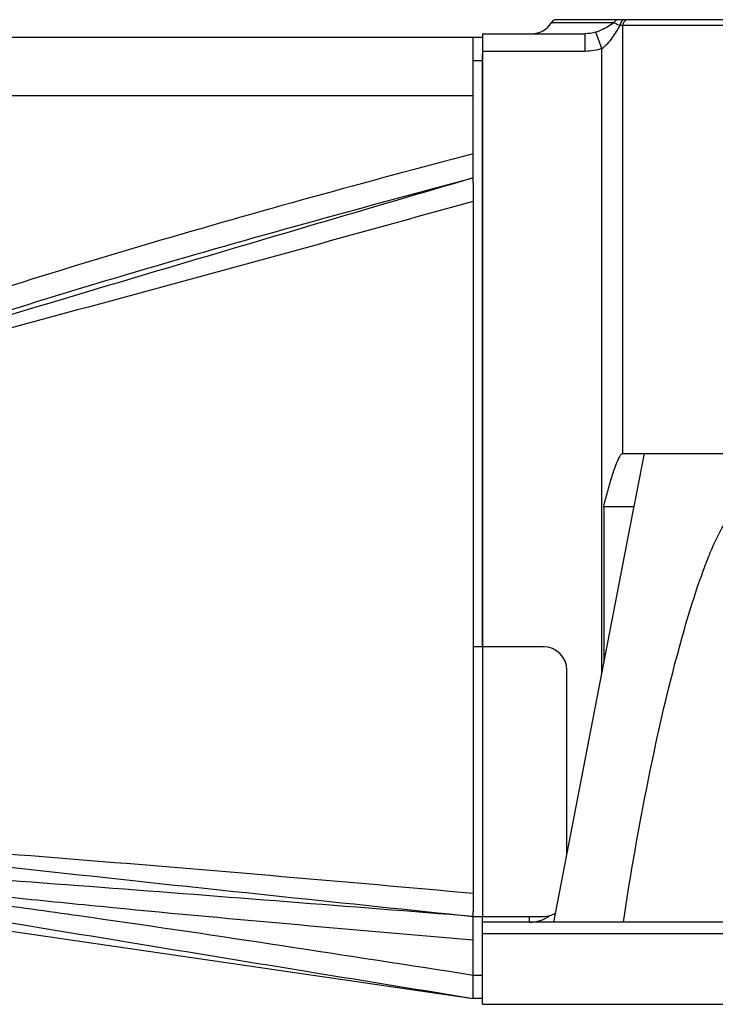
# Model space of a CAD drawing. Header units: millimetres. Extents: x 12 to 2508, y 25 to 1770.
# Tile 20 of 57: x 1839 to 1898, y 380 to 464. Entities that reach past the tile are written whole.
import ezdxf

# ---------------------------------------------------------------- set-up
doc = ezdxf.new("R2010")
doc.units = ezdxf.units.MM
for name, color, linetype in [('COVER_J_ABL45', 7, 'Continuous'), ('COVER_J_PBL49', 7, 'Continuous'), ('FLANGE_B_PBL47', 7, 'Continuous'), ('PLATE_J_PBL48', 7, 'Continuous'), ('오른쪽_7_VBL10', 7, 'Continuous')]:
    doc.layers.add(name, color=color, linetype=linetype)

# ---------------------------------------------------------------- blocks, each defined once
blk = doc.blocks.new('PLATE_J_PBL48', base_point=(2647.656, 734.096))
at = {"layer": 'PLATE_J_PBL48', "color": 7}
for p, q in [((2643.656, 775.096), (2644.456, 775.096)), ((2643.656, 762.702), (2643.656, 775.096)), ((2644.456, 723.096), (2644.456, 773.615)), ((2649.656, 723.096), (2643.656, 723.096)), ((2651.656, 705.497), (2651.656, 721.096)), ((2643.656, 693.096), (2643.656, 700.509)), ((2643.656, 700.096), (2649.656, 700.096)), ((2644.456, 699.596), (2644.456, 700.096)), ((2644.456, 693.096), (2643.656, 693.096))]:
    blk.add_line(p, q, dxfattribs=at)
at = {"layer": 'PLATE_J_PBL48', "color": 2}
for p, q in [((2644.456, 773.096), (2643.656, 773.096)), ((2644.456, 723.096), (2644.456, 700.096)), ((2643.656, 695.096), (2644.456, 695.096))]:
    blk.add_line(p, q, dxfattribs=at)
at = {"layer": 'PLATE_J_PBL48', "color": 7}
for centre, start, end in [((2649.656, 721.096), 0, 90), ((2649.656, 702.096), 270, 300.45404)]:
    blk.add_arc(centre, 2, start, end, dxfattribs=at)
blk = doc.blocks.new('COVER_J_PBL49', base_point=(2610.056, 734.096))
at = {"layer": 'COVER_J_PBL49', "color": 7}
for p, q in [((2577.456, 775.096), (2643.656, 775.096)), ((2576.456, 703.596), (2576.456, 774.096)), ((2643.656, 762.702), (2643.656, 700.509)), ((2578.456, 742.409), (2578.456, 744.053)), ((2578.456, 702.596), (2578.456, 742.41)), ((2577.456, 702.596), (2578.456, 702.596)), ((2578.456, 702.596), (2643.656, 693.096))]:
    blk.add_line(p, q, dxfattribs=at)
at = {"layer": 'COVER_J_PBL49', "color": 2}
for p, q in [((2577.456, 775.096), (2577.456, 702.596)), ((2643.656, 770.096), (2576.456, 770.096)), ((2583.65, 744.764), (2583.034, 746.085)), ((2576.456, 744.053), (2578.456, 744.053)), ((2578.456, 742.41), (2577.456, 742.41)), ((2579.466, 704.688), (2578.456, 704.732)), ((2580.264, 704.643), (2578.456, 704.732)), ((2580.264, 704.651), (2579.466, 704.688)), ((2643.635, 698.106), (2643.656, 698.104))]:
    blk.add_line(p, q, dxfattribs=at)
at = {"layer": 'COVER_J_PBL49', "color": 7}
for centre, start, end in [((2577.456, 774.096), 90, 180), ((2577.456, 703.596), 180, 270)]:
    blk.add_arc(centre, 1, start, end, dxfattribs=at)
at = {"layer": 'COVER_J_PBL49', "color": 2}
for centre, radius, start, end in [((2132.901, 573.829), 488.659, 20.75472, 20.96525), ((2525.926, 868.59), 135.162, 292.86982, 294.99324), ((2519.872, 878.431), 148.101, 293.30126, 295.50785), ((2559.547, 517.815), 187.872, 83.91158, 84.22363), ((2556.726, 491.317), 214.519, 83.70063, 83.91302)]:
    blk.add_arc(centre, radius, start, end, dxfattribs=at)
for points, knots in [([(2643.656, 765.166), (2634.487, 762.733), (2620.76, 758.981), (2602.616, 753.442), (2593.64, 750.362), (2589.21, 748.672)], [0, 0, 0, 0, 0.500033, 0.750041, 1, 1, 1, 1]), ([(2643.656, 763.096), (2634.679, 760.463), (2616.717, 755.183), (2598.784, 749.797), (2589.846, 746.993)], [0, 0, 0, 0, 0.49967, 1, 1, 1, 1]), ([(2589.847, 746.993), (2594.23, 748.594), (2603.099, 751.558), (2621.026, 756.977), (2634.59, 760.688), (2643.656, 763.096)], [0, 0, 0, 0, 0.249193, 0.499143, 1, 1, 1, 1]), ([(2643.656, 761.099), (2633.664, 758.309), (2618.666, 754.18), (2598.646, 748.802), (2588.642, 746.125), (2583.65, 744.764)], [0, 0, 0, 0, 0.500412, 0.750403, 1, 1, 1, 1]), ([(2583.65, 744.764), (2584.161, 744.96), (2586.215, 745.733), (2588.286, 746.461), (2589.846, 746.993)], [0, 0, 0, 0, 0.249373, 1, 1, 1, 1]), ([(2577.456, 742.41), (2577.209, 742.41), (2576.833, 742.312), (2576.513, 741.977), (2576.456, 741.771), (2576.456, 741.678)], [0, 0, 0, 0, 0.547237, 0.794017, 1, 1, 1, 1]), ([(2578.456, 707.483), (2583.88, 706.725), (2594.743, 705.357), (2616.481, 702.922), (2632.789, 701.226), (2643.656, 700.096)], [0, 0, 0, 0, 0.250415, 0.500515, 1, 1, 1, 1]), ([(2578.456, 704.106), (2581.157, 703.731), (2586.594, 703.135), (2594.756, 702.22), (2602.921, 701.162), (2613.8, 699.648), (2627.378, 697.623), (2638.231, 695.941), (2643.656, 695.091)], [0, 0, 0, 0, 0.12429, 0.24922, 0.374337, 0.499487, 0.749767, 1, 1, 1, 1]), ([(2578.456, 704.106), (2583.878, 703.04), (2594.748, 701.121), (2616.493, 697.522), (2632.794, 694.87), (2643.656, 693.096)], [0, 0, 0, 0, 0.250708, 0.500716, 1, 1, 1, 1]), ([(2643.656, 700.096), (2633.082, 700.921), (2617.229, 702.169), (2596.103, 703.753), (2585.542, 704.404), (2580.264, 704.651)], [0, 0, 0, 0, 0.500613, 0.750582, 1, 1, 1, 1]), ([(2580.264, 704.541), (2582.908, 704.249), (2588.182, 703.579), (2596.092, 702.611), (2604.007, 701.745), (2614.565, 700.681), (2627.774, 699.465), (2638.347, 698.552), (2643.635, 698.106)], [0, 0, 0, 0, 0.125281, 0.250347, 0.375303, 0.500232, 0.750098, 1, 1, 1, 1])]:
    blk.add_open_spline(points, degree=3, knots=knots, dxfattribs=at)
blk.add_open_spline([(2589.21, 748.672), (2587.125, 747.876), (2585.056, 747.029), (2583.034, 746.085)], degree=3, dxfattribs=at)
at = {"layer": 'COVER_J_PBL49', "color": 7}
blk.add_open_spline([(2578.456, 707.483), (2583.874, 707.012), (2594.732, 706.161), (2616.474, 704.462), (2632.783, 703.058), (2643.656, 702.075)], degree=3, knots=[0, 0, 0, 0, 0.249401, 0.499405, 1, 1, 1, 1], dxfattribs=at)
blk = doc.blocks.new('COVER_J_ABL45', base_point=(2598.656, 734.096))
at = {"layer": 'COVER_J_PBL49'}
blk.add_blockref('COVER_J_PBL49', (2610.056, 734.096), dxfattribs=at)
at = {"layer": 'PLATE_J_PBL48'}
blk.add_blockref('PLATE_J_PBL48', (2647.656, 734.096), dxfattribs=at)
blk = doc.blocks.new('FLANGE_B_PBL47', base_point=(2713.706, 734.996))
at = {"layer": 'FLANGE_B_PBL47', "color": 2}
for p, q in [((2650.331, 776.356), (2655.66, 776.356)), ((2653.22, 773.896), (2653.22, 775.396)), ((2654.625, 774.145), (2654.115, 775.538)), ((2766.456, 776.096), (2656.193, 776.096)), ((2656.419, 739.596), (2656.419, 776.096)), ((2653.22, 773.896), (2644.456, 773.896)), ((2654.625, 720.906), (2654.625, 774.145)), ((2658.226, 739.596), (2657.355, 735.077)), ((2782.956, 698.596), (2644.456, 698.596))]:
    blk.add_line(p, q, dxfattribs=at)
at = {"layer": 'FLANGE_B_PBL47', "color": 7}
for p, q in [((2765.956, 776.596), (2650.758, 776.596)), ((2644.456, 775.396), (2653.22, 775.396)), ((2644.456, 775.396), (2644.456, 723.096)), ((2656.419, 739.596), (2766.456, 739.596)), ((2657.36, 735.098), (2650.518, 699.596)), ((2654.786, 735.075), (2657.36, 735.075)), ((2654.786, 735.075), (2654.786, 721.742)), ((2648.456, 699.596), (2648.456, 700.096)), ((2781.956, 699.596), (2644.456, 699.596)), ((2644.456, 692.596), (2644.456, 699.596)), ((2644.456, 692.596), (2782.956, 692.596))]:
    blk.add_line(p, q, dxfattribs=at)
for centre, radius, start, end in [((2648.623, 777.396), 2, 270, 328.66775), ((2650.758, 776.096), 0.5, 90, 148.66775), ((2648.456, 702.596), 3, 270, 305.22684)]:
    blk.add_arc(centre, radius, start, end, dxfattribs=at)
at = {"layer": 'FLANGE_B_PBL47', "color": 2}
for points, knots in [([(2654.115, 775.538), (2654.27, 775.589), (2654.814, 775.807), (2655.312, 776.12), (2655.66, 776.356)], [0, 0, 0, 0, 0.280079, 1, 1, 1, 1]), ([(2655.66, 776.356), (2655.693, 776.337), (2655.862, 776.234), (2656.05, 776.166), (2656.193, 776.096)], [0, 0, 0, 0, 0.193539, 1, 1, 1, 1]), ([(2656.585, 776.596), (2656.48, 776.596), (2656.254, 776.46), (2656.193, 776.22), (2656.193, 776.096)], [0, 0, 0, 0, 0.457361, 1, 1, 1, 1]), ([(2656.868, 776.596), (2656.751, 776.596), (2656.503, 776.476), (2656.419, 776.222), (2656.419, 776.096)], [0, 0, 0, 0, 0.480867, 1, 1, 1, 1]), ([(2654.625, 774.145), (2654.99, 774.379), (2655.573, 775.02), (2655.975, 775.754), (2656.193, 776.096)], [0, 0, 0, 0, 0.517114, 1, 1, 1, 1])]:
    blk.add_open_spline(points, degree=3, knots=knots, dxfattribs=at)
for points in [[(2656.048, 776.596), (2655.896, 776.596), (2655.734, 776.489), (2655.66, 776.356)], [(2654.115, 775.538), (2653.828, 775.444), (2653.522, 775.396), (2653.22, 775.396)], [(2654.625, 774.145), (2654.178, 773.981), (2653.695, 773.896), (2653.22, 773.896)]]:
    blk.add_open_spline(points, degree=3, dxfattribs=at)
at = {"layer": 'FLANGE_B_PBL47', "color": 7}
for points, knots in [([(2654.786, 735.075), (2654.89, 735.489), (2655.107, 736.314), (2655.401, 737.335), (2655.661, 738.139), (2655.869, 738.717), (2656.069, 739.18), (2656.237, 739.468), (2656.357, 739.596), (2656.419, 739.596)], [0, 0, 0, 0, 0.263721, 0.526347, 0.656545, 0.784801, 0.90743, 0.961903, 1, 1, 1, 1]), ([(2656.473, 699.596), (2657.074, 703.679), (2658.508, 711.839), (2660.587, 720.938), (2662.353, 726.921), (2663.184, 729.385), (2663.944, 731.313), (2664.474, 732.485), (2664.954, 733.383), (2665.347, 734.018), (2665.787, 734.58), (2666.273, 735.026), (2666.911, 735.168), (2667.407, 734.785), (2667.713, 734.26), (2667.953, 733.649), (2668.137, 732.993), (2668.335, 732.073), (2668.509, 730.887), (2668.646, 729.437), (2668.76, 727.468), (2668.786, 725.981), (2668.786, 724.987)], [0, 0, 0, 0, 0.256761, 0.515331, 0.580121, 0.644819, 0.677043, 0.70903, 0.724836, 0.740379, 0.755395, 0.769211, 0.780906, 0.792368, 0.805132, 0.818799, 0.833001, 0.847544, 0.877267, 0.90753, 0.938135, 1, 1, 1, 1])]:
    blk.add_open_spline(points, degree=3, knots=knots, dxfattribs=at)
blk = doc.blocks.new('오른쪽_7_VBL10', base_point=(2664.306, 632.817))
at = {"layer": 'COVER_J_ABL45'}
blk.add_blockref('COVER_J_ABL45', (2598.656, 734.096), dxfattribs=at)
at = {"layer": 'FLANGE_B_PBL47'}
blk.add_blockref('FLANGE_B_PBL47', (2713.706, 734.996), dxfattribs=at)

msp = doc.modelspace()

# ---------------------------------------------------------------- block references
at = {"layer": '오른쪽_7_VBL10'}
msp.add_blockref('오른쪽_7_VBL10', (1897.85, 320.29), dxfattribs=at)

doc.saveas('drawing.dxf')
